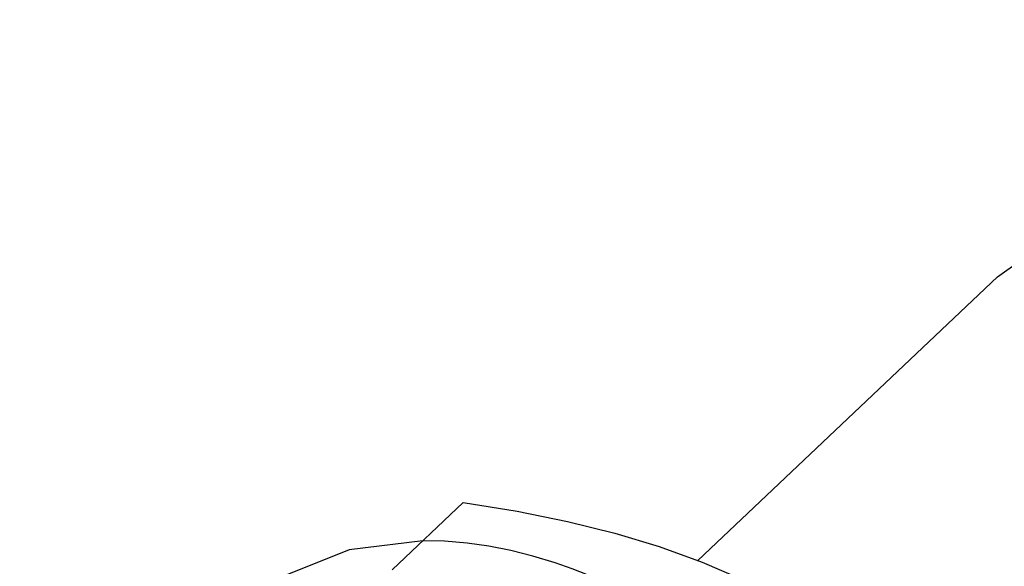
# Model space of a CAD drawing. Extents: x 0 to 1189, y 0 to 841.
# Tile 188 of 256: x 591.31 to 595.12, y 345.32 to 347.44. Entities that reach past the tile are written whole.
import ezdxf

# ---------------------------------------------------------------- set-up
doc = ezdxf.new("R2010")
doc.units = 0
doc.header["$LTSCALE"] = 65.395
doc.linetypes.add('DASHED', pattern=[0.2, 0.1, -0.1])
doc.layers.get('0').update_dxf_attribs({"linetype": 'CONTINUOUS'})

msp = doc.modelspace()

# ---------------------------------------------------------------- linework, layer by layer
at = {"color": 7, "linetype": 'DASHED'}
for p, q in [((591.3092, 394.3448), (591.4193, 343.4947)), ((592.099, 394.082), (592.2061, 344.5971))]:
    msp.add_line(p, q, dxfattribs=at)
at = {"color": 6, "linetype": 'Continuous'}
for p, q in [((595.0931, 346.4408), (595.1785, 346.5007)), ((593.9332, 345.3414), (595.0931, 346.4408)), ((593.0254, 345.5664), (592.7508, 345.3062)), ((593.7841, 345.3957), (593.95, 345.3353)), ((593.95, 345.3353), (594.1088, 345.2669))]:
    msp.add_line(p, q, dxfattribs=at)
msp.add_lwpolyline([(593.0254, 345.5664), (593.2347, 345.5324), (593.4298, 345.4931), (593.6126, 345.4477), (593.7841, 345.3957)], dxfattribs=at)
at = {"color": 4, "linetype": 'Continuous'}
for points in [[(592.8692, 345.4186), (592.5845, 345.3832), (592.3297, 345.2812), (592.121, 345.1169), (591.9675, 344.8975), (591.8769, 344.6373), (591.8501, 344.339), (591.8911, 344.0168)], [(593.3811, 345.3328), (593.2954, 345.359), (593.2101, 345.3805), (593.1252, 345.3973), (593.0412, 345.4092), (592.9531, 345.4166), (592.8692, 345.4186)], [(593.7492, 345.1673), (593.6918, 345.1989), (593.6285, 345.2312), (593.5702, 345.2586), (593.5063, 345.2862), (593.4474, 345.3093), (593.3811, 345.3328)]]:
    msp.add_lwpolyline(points, dxfattribs=at)

doc.saveas('drawing.dxf')
